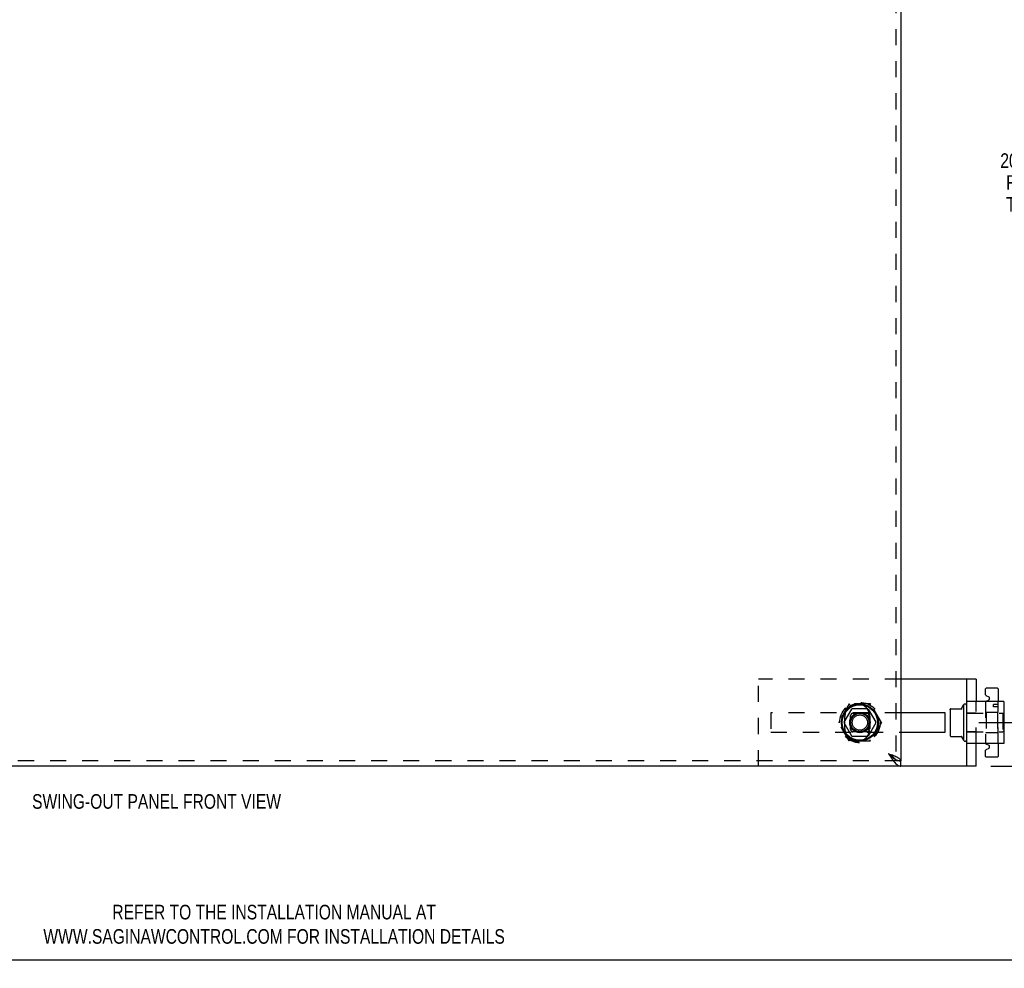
# Model space of a CAD drawing. Header units: inches. Extents: x 0 to 58.6, y -0.2 to 37.9.
# Tile 14 of 66: x 17.7 to 37.5, y -0.2 to 18.9. Entities that reach past the tile are written whole.
import ezdxf
from ezdxf.enums import TextEntityAlignment as Align

# ---------------------------------------------------------------- set-up
doc = ezdxf.new("R2010")
doc.units = ezdxf.units.IN
doc.header["$LTSCALE"] = 3.224138
doc.header["$MEASUREMENT"] = 0
doc.linetypes.add('HIDDEN', pattern=[0.2, 0.1, -0.1])
doc.layers.get('0').update_dxf_attribs({"linetype": 'CONTINUOUS'})
doc.layers.add('DEFAULT_2', color=8, linetype='HIDDEN')
doc.layers.add('DIMENSIONS', color=7, linetype='CONTINUOUS')
doc.styles.get("Standard").update_dxf_attribs({"font": 'txt', "width": 0.8})
doc.dimstyles.new('DIMSTYLE_1', dxfattribs={"dimtxt": 0.293103, "dimasz": 0.344828, "dimexe": 0.18, "dimexo": 0.0625, "dimgap": 0.09, "dimtad": 0, "dimtih": 1, "dimtoh": 1, "dimzin": 4, "dimdsep": 46, "dimtxsty": 'Standard', "dimblk": '_FILLED', "dimblk1": '_FILLED', "dimblk2": '_FILLED', "dimcen": 0.09, "dimadec": 0, "dimazin": 0, "dimtfac": 1, "dimtofl": 0, "dimtmove": 0, "dimatfit": 3, "dimldrblk": '_FILLED', "dimfxl": 0, "dimtolj": 1, "dimtzin": 4, "dimarcsym": 0})

# ---------------------------------------------------------------- blocks, each defined once
blk = doc.blocks.new('_FILLED')
at = {"color": 0, "linetype": 'ByBlock'}
blk.add_solid([(0, 0), (-1, 0.2), (-1, -0.2)], dxfattribs=at)
blk = doc.blocks.new('*D')
at = {"layer": 'DIMENSIONS', "color": 2, "linetype": 'CONTINUOUS'}
for p, q in [((3.935, 33.105), (1.735, 33.105)), ((2.046, 33.105), (2.046, 30.802)), ((5.505, 31.616), (7.888, 31.616)), ((7.578, 31.616), (7.578, 30.126)), ((2.046, 27.605), (2.046, 29.776)), ((7.578, 27.605), (7.578, 29.1)), ((3.998, 27.605), (1.735, 27.605)), ((4.963, 27.605), (7.888, 27.605)), ((5.263, 25.881), (5.263, 26.614)), ((35.388, 26.024), (35.388, 26.614)), ((5.263, 26.303), (19.593, 26.303)), ((35.388, 26.303), (21.059, 26.303)), ((37.14, 25.887), (39.508, 25.887)), ((39.198, 25.887), (39.198, 14.807)), ((36.957, 25.012), (38.281, 25.012)), ((37.971, 25.012), (37.971, 16.343)), ((37.971, 4.762), (37.971, 14.877)), ((39.198, 3.887), (39.198, 14.221)), ((36.957, 4.762), (38.281, 4.762)), ((37.194, 3.887), (39.508, 3.887))]:
    blk.add_line(p, q, dxfattribs=at)
at = {"layer": 'DIMENSIONS', "color": 2, "linetype": 'CONTINUOUS', "xscale": 0.3448275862, "yscale": 0.3448275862, "zscale": 0.3448275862}
for p, rotation in [((2.046, 33.105), 90), ((7.578, 31.616), 90), ((2.046, 27.605), 270), ((7.578, 27.605), 270), ((5.263, 26.303), 180), ((39.198, 25.887), 90), ((37.971, 25.012), 90), ((37.971, 4.762), 270), ((39.198, 3.887), 270)]:
    blk.add_blockref('_FILLED', p, dxfattribs=dict(at, rotation=rotation))
blk.add_blockref('_FILLED', (35.388, 26.303), dxfattribs=at)
at = {"layer": 'DIMENSIONS', "color": 2, "linetype": 'CONTINUOUS', "width": 0.8}
for s, p in [('5.50', (1.577, 30.363)), ('REF.', (1.577, 29.923)), ('4.01', (7.109, 29.687)), ('REF.', (7.109, 29.247)), ('30.13', (19.74, 26.157)), ('20.25', (37.385, 15.903)), ('REF.', (37.502, 15.463)), ('TYP.', (37.502, 15.024)), ('22.00', (38.612, 14.367))]:
    blk.add_text(s, height=0.2931, dxfattribs=at).set_placement(p)

msp = doc.modelspace()

# ---------------------------------------------------------------- linework, layer by layer
at = {"color": 3, "linetype": 'CONTINUOUS'}
for p, q in [((35.388, 25.783), (35.388, 3.991)), ((36.715, 5.637), (35.388, 5.637)), ((36.715, 3.887), (36.715, 5.637)), ((37.458, 5.182), (36.715, 5.182)), ((37.458, 5.182), (37.458, 4.342)), ((36.277, 4.957), (35.388, 4.957)), ((36.277, 4.567), (36.277, 4.957)), ((35.388, 4.567), (36.277, 4.567)), ((37.458, 4.342), (36.715, 4.342)), ((36.715, 3.887), (5.263, 3.887))]:
    msp.add_line(p, q, dxfattribs=at)
at = {"color": 7, "linetype": 'CONTINUOUS'}
for p, q in [((36.902, 5.637), (36.715, 5.637)), ((36.902, 5.637), (36.902, 5.182)), ((37.09, 5.318), (37.09, 5.442)), ((37.33, 5.452), (37.1, 5.452)), ((37.34, 5.442), (37.34, 5.182)), ((37.095, 5.309), (37.153, 5.28)), ((37.153, 5.215), (37.095, 5.186)), ((37.159, 5.271), (37.159, 5.224)), ((34.247, 4.767), (34.402, 5.034)), ((34.719, 5.039), (34.41, 5.039)), ((34.728, 5.034), (34.882, 4.767)), ((36.379, 5.017), (36.38, 5.03)), ((36.379, 5.017), (36.379, 4.506)), ((36.39, 5.039), (36.617, 5.039)), ((36.608, 5.045), (36.645, 5.117)), ((36.645, 5.117), (36.645, 4.406)), ((34.402, 4.489), (34.247, 4.757)), ((34.882, 4.757), (34.728, 4.489)), ((37.465, 4.918), (37.458, 4.925)), ((37.465, 4.605), (37.458, 4.598)), ((34.719, 4.484), (34.41, 4.484)), ((36.379, 4.506), (36.38, 4.493)), ((36.39, 4.484), (36.617, 4.484)), ((36.608, 4.478), (36.645, 4.406)), ((36.902, 3.887), (36.902, 4.342)), ((37.09, 4.082), (37.09, 4.205)), ((37.095, 4.337), (37.154, 4.308)), ((37.154, 4.243), (37.095, 4.214)), ((37.16, 4.299), (37.16, 4.252)), ((37.34, 4.342), (37.34, 4.082)), ((35.388, 3.887), (35.388, 3.991)), ((37.1, 4.072), (37.33, 4.072)), ((36.902, 3.887), (36.715, 3.887)), ((0, 0), (58.621, 0))]:
    msp.add_line(p, q, dxfattribs=at)
at = {"color": 8, "linetype": 'HIDDEN'}
for p, q in [((37.33, 4.967), (37.1, 4.967)), ((37.33, 4.557), (37.1, 4.557))]:
    msp.add_line(p, q, dxfattribs=at)
at = {"color": 7, "linetype": 'CONTINUOUS'}
for points in [[(35.142, 4.133), (35.16, 4.117), (35.177, 4.101), (35.195, 4.086), (35.212, 4.071), (35.23, 4.057), (35.248, 4.044), (35.265, 4.032), (35.283, 4.022), (35.3, 4.012), (35.318, 4.005), (35.336, 3.999), (35.353, 3.994), (35.371, 3.991), (35.388, 3.991)], [(35.272, 4.028), (35.265, 4.038), (35.255, 4.05), (35.243, 4.062), (35.229, 4.074), (35.213, 4.086), (35.196, 4.097), (35.179, 4.109), (35.161, 4.121), (35.142, 4.133)]]:
    msp.add_lwpolyline(points, dxfattribs=at)
at = {"color": 3, "linetype": 'CONTINUOUS'}
for points in [[(35.142, 4.133), (35.16, 4.105), (35.177, 4.078), (35.195, 4.052), (35.212, 4.026), (35.23, 4.002), (35.248, 3.979), (35.265, 3.959), (35.283, 3.94), (35.3, 3.924), (35.318, 3.911), (35.336, 3.9), (35.353, 3.893), (35.371, 3.888), (35.388, 3.887)], [(35.388, 3.991), (35.387, 4), (35.383, 4.01), (35.376, 4.019), (35.367, 4.029), (35.355, 4.038), (35.341, 4.048), (35.325, 4.057), (35.307, 4.067), (35.287, 4.076), (35.265, 4.086), (35.242, 4.095), (35.218, 4.105), (35.193, 4.114), (35.168, 4.124), (35.142, 4.133)]]:
    msp.add_lwpolyline(points, dxfattribs=at)
at = {"color": 7, "linetype": 'CONTINUOUS'}
for radius in [0.372, 0.356, 0.204, 0.184, 0.154]:
    msp.add_circle((34.565, 4.762), radius, dxfattribs=at)
for centre, radius, start, end in [((37.1, 5.442), 0.01, 90, 180), ((37.33, 5.442), 0.01, 0, 90), ((37.1, 5.318), 0.01, 180, 243.7681), ((37.1, 5.177), 0.01, 116.2319, 155.0053), ((37.149, 5.271), 0.01, 0, 63.7681), ((37.149, 5.224), 0.01, 296.2319, 360), ((34.41, 5.029), 0.01, 90, 150), ((34.719, 5.029), 0.01, 30, 90), ((36.39, 5.029), 0.01, 90, 174.8062), ((36.599, 5.049), 0.01, 270, 336.0321), ((36.677, 5.096), 0.0384, 0, 145.5503), ((34.256, 4.762), 0.01, 150, 210), ((34.874, 4.762), 0.01, 330, 30), ((34.41, 4.494), 0.01, 210, 270), ((34.719, 4.494), 0.01, 270, 330), ((36.39, 4.494), 0.01, 185.1938, 270), ((36.599, 4.474), 0.01, 23.9679, 90), ((36.677, 4.427), 0.0384, 214.4497, 360), ((37.1, 4.205), 0.01, 115.9065, 180), ((37.1, 4.346), 0.01, 205.246, 244.0935), ((37.15, 4.299), 0.01, 0, 64.0935), ((37.15, 4.252), 0.01, 295.9065, 360), ((37.1, 4.082), 0.01, 180, 270), ((37.33, 4.082), 0.01, 270, 360)]:
    msp.add_arc(centre, radius, start, end, dxfattribs=at)
at = {"color": 3, "linetype": 'CONTINUOUS'}
for centre, start, end in [((34.513, 4.887), 81.0738, 144.2348), ((34.513, 4.637), 215.7652, 278.9262)]:
    msp.add_arc(centre, 0.25, start, end, dxfattribs=at)
at = {"layer": 'DEFAULT_2', "color": 8, "linetype": 'HIDDEN'}
for p, q in [((35.284, 25.783), (35.284, 3.991)), ((36.902, 4.342), (36.902, 5.182)), ((37.09, 5.177), (37.09, 4.346)), ((37.34, 4.342), (37.34, 5.182)), ((34.348, 5.137), (34.132, 4.762)), ((34.781, 5.137), (34.348, 5.137)), ((34.363, 5.112), (34.348, 5.137)), ((34.426, 4.948), (34.704, 4.948)), ((34.781, 5.137), (34.767, 5.112)), ((34.998, 4.762), (34.781, 5.137)), ((36.902, 4.949), (36.715, 4.949)), ((36.715, 4.948), (37.435, 4.948)), ((37.1, 4.967), (37.09, 4.977)), ((37.1, 4.967), (37.1, 4.557)), ((37.34, 5.127), (37.25, 5.127)), ((37.25, 5.077), (37.25, 5.127)), ((37.34, 5.077), (37.25, 5.077)), ((37.33, 4.967), (37.34, 4.977)), ((37.33, 4.967), (37.33, 4.557)), ((37.458, 4.925), (37.435, 4.948)), ((37.435, 4.948), (37.435, 4.575)), ((34.161, 4.762), (34.132, 4.762)), ((34.348, 4.387), (34.132, 4.762)), ((34.379, 4.623), (34.379, 4.901)), ((34.751, 4.901), (34.751, 4.623)), ((34.998, 4.762), (34.781, 4.387)), ((34.969, 4.762), (34.998, 4.762)), ((34.704, 4.576), (34.426, 4.576)), ((36.715, 4.575), (37.435, 4.575)), ((36.902, 4.574), (36.715, 4.574)), ((37.1, 4.557), (37.09, 4.547)), ((37.33, 4.557), (37.34, 4.547)), ((37.458, 4.598), (37.435, 4.575)), ((34.363, 4.412), (34.348, 4.387)), ((34.781, 4.387), (34.348, 4.387)), ((34.781, 4.387), (34.767, 4.412)), ((36.617, 4.484), (36.617, 4.484)), ((35.388, 3.991), (5.263, 3.991))]:
    msp.add_line(p, q, dxfattribs=at)
at = {"layer": 'DEFAULT_2', "linetype": 'HIDDEN'}
for p, q in [((35.388, 5.637), (32.527, 5.637)), ((32.527, 3.887), (32.527, 5.637)), ((35.388, 4.957), (32.777, 4.957)), ((32.777, 4.957), (32.777, 4.567)), ((34.263, 4.637), (34.263, 4.887)), ((34.763, 4.887), (34.763, 4.637)), ((32.777, 4.567), (35.388, 4.567))]:
    msp.add_line(p, q, dxfattribs=at)
at = {"layer": 'DEFAULT_2', "color": 8, "linetype": 'HIDDEN'}
msp.add_lwpolyline([(35.284, 3.991), (35.283, 4.002), (35.28, 4.014), (35.274, 4.026), (35.272, 4.028)], dxfattribs=at)
for radius in [0.406, 0.188, 0.183]:
    msp.add_circle((34.565, 4.762), radius, dxfattribs=at)
for centre, radius, start, end in [((37.1, 5.177), 0.01, 155.0053, 180), ((34.426, 4.901), 0.047, 90, 180), ((34.704, 4.901), 0.047, 0, 90), ((34.426, 4.623), 0.047, 180, 270), ((34.704, 4.623), 0.047, 270, 360), ((37.1, 4.346), 0.01, 180, 205.246)]:
    msp.add_arc(centre, radius, start, end, dxfattribs=at)
at = {"layer": 'DEFAULT_2', "linetype": 'HIDDEN'}
for centre, start, end in [((34.513, 4.887), 144.2348, 180), ((34.513, 4.887), 0, 81.0738), ((34.513, 4.637), 180, 215.7652), ((34.513, 4.637), 278.9262, 360)]:
    msp.add_arc(centre, 0.25, start, end, dxfattribs=at)

# ---------------------------------------------------------------- texts
at = {"layer": 'DIMENSIONS', "color": 2, "linetype": 'CONTINUOUS', "width": 0.8}
msp.add_text('SWING-OUT PANEL FRONT VIEW', height=0.2931, dxfattribs=at).set_placement((20.439, 3.031), align=Align.CENTER)
at = {"layer": 'DIMENSIONS', "color": 2, "linetype": 'CONTINUOUS', "insert": (22.8, 1.102), "char_height": 0.2931, "width": 11.02069, "attachment_point": 2}
msp.add_mtext('REFER TO THE INSTALLATION MANUAL AT\\PWWW.SAGINAWCONTROL.COM FOR INSTALLATION DETAILS', dxfattribs=at)

# ---------------------------------------------------------------- dimensions: what is measured, and where the dimension line sits
at = {"layer": 'DIMENSIONS', "color": 2, "linetype": 'CONTINUOUS'}
dim = msp.add_linear_dim(base=(39.198, 25.887), p1=(37.194, 3.887), p2=(37.14, 25.887), angle=90, dimstyle='DIMSTYLE_1', dxfattribs=at)
dim.commit()
dim.dimension.update_dxf_attribs({"geometry": '*D', "text_midpoint": (39.198, 14.514), "dimtype": 160})
dim = msp.add_linear_dim(base=(35.388398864, 26.303233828), p1=(5.263398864, 25.881469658), p2=(35.388398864, 26.613578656), dimstyle='DIMSTYLE_1', dxfattribs=at)
dim.commit()
dim.dimension.update_dxf_attribs({"geometry": '*D', "text_midpoint": (20.325898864, 26.303233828), "dimtype": 160})
for base, p1, p2, angle, text, middle in [((7.578, 27.605), (5.505, 31.616), (4.963, 27.605), 270, '<>\\PREF.', (7.578, 29.613)), ((2.046, 33.105), (3.998, 27.605), (3.935, 33.105), 90, '<>\\PREF.', (2.046, 30.289)), ((37.971, 4.762), (36.957, 25.012), (36.957, 4.762), 270, '<>\\PREF.\\PTYP.', (37.971, 15.61))]:
    dim = msp.add_linear_dim(base=base, p1=p1, p2=p2, angle=angle, text=text, dimstyle='DIMSTYLE_1', dxfattribs=at)
    dim.commit()
    dim.dimension.update_dxf_attribs({"geometry": '*D', "text_midpoint": middle, "dimtype": 160})

doc.saveas('drawing.dxf')
